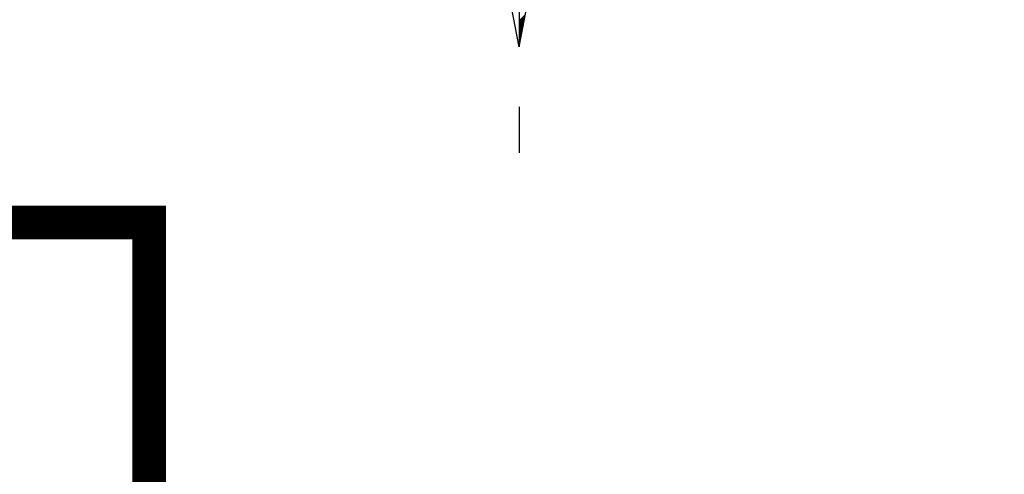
# Model space of a CAD drawing. Header units: metres. Extents: x 183400 to 184400, y 422200 to 427800.
# Tile 117 of 221: x 184056 to 184085, y 425339 to 425353. Entities that reach past the tile are written whole.
import ezdxf

# ---------------------------------------------------------------- set-up
doc = ezdxf.new("R2010")
doc.units = ezdxf.units.M
for name, color, linetype in [('N_MK2', 7, 'Continuous'), ('방위표', 7, 'Continuous'), ('일람표', 7, 'Continuous')]:
    doc.layers.add(name, color=color, linetype=linetype)

# ---------------------------------------------------------------- blocks, each defined once
blk = doc.blocks.new('N_MK2')
at = {"layer": '방위표', "color": 7, "linetype": 'Continuous'}
blk.add_lwpolyline([(-106.029, 0), (-33.696, -13.958), (0, 0), (-53.049, -53.048), (-13.958, -33.696), (0, 0), (0, -106.029), (13.958, -33.696), (0, 0), (53.048, -53.049), (33.696, -13.958), (0, 0), (106.028, 0), (33.696, 13.958), (0, 0), (53.049, 53.049), (13.958, 33.696), (0, 0), (0, 133.028), (-13.958, 33.696), (0, 0), (-53.049, 53.049), (-33.696, 13.958), (0, 0)], close=True, dxfattribs=at)
for points in [[(0, -106.029), (-13.958, -33.696)], [(0, -100.522), (1.317, -99.206)], [(0, -100.805), (1.249, -99.556)], [(0, -101.088), (1.181, -99.907)], [(0, -101.371), (1.114, -100.257)], [(0, -101.654), (1.046, -100.608)], [(0, -101.937), (0.979, -100.958)], [(0, -102.219), (0.911, -101.308)], [(0, -102.502), (0.843, -101.659)], [(0, -102.785), (0.776, -102.009)], [(0, -103.068), (0.708, -102.36)], [(0, -103.351), (0.64, -102.71)], [(0, -103.634), (0.573, -103.061)], [(0, -103.916), (0.505, -103.411)], [(0, -104.199), (0.437, -103.762)], [(0, -104.482), (0.37, -104.112)], [(0, -104.765), (0.302, -104.463)], [(0, -105.048), (0.235, -104.813)], [(0, -105.331), (0.167, -105.164)], [(0, -105.614), (0.099, -105.514)], [(0, -105.896), (0.032, -105.865)], [(0, -118.86), (0, -128.674)]]:
    blk.add_lwpolyline(points, dxfattribs=at)

msp = doc.modelspace()

# ---------------------------------------------------------------- linework, layer by layer
at = {"layer": '일람표', "linetype": 'Continuous', "const_width": 1, "flags": 128}
msp.add_lwpolyline([(184036.341, 425330.96), (184059.779, 425330.96), (184059.779, 425346.585), (184036.341, 425346.585)], close=True, dxfattribs=at)

# ---------------------------------------------------------------- block references
at = {"layer": 'N_MK2', "linetype": 'Continuous', "lineweight": 15, "xscale": 0.1399996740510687, "yscale": 0.1399996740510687, "zscale": 0.139999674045}
msp.add_blockref('N_MK2', (184070.805, 425366.673), dxfattribs=at)

doc.saveas('drawing.dxf')
